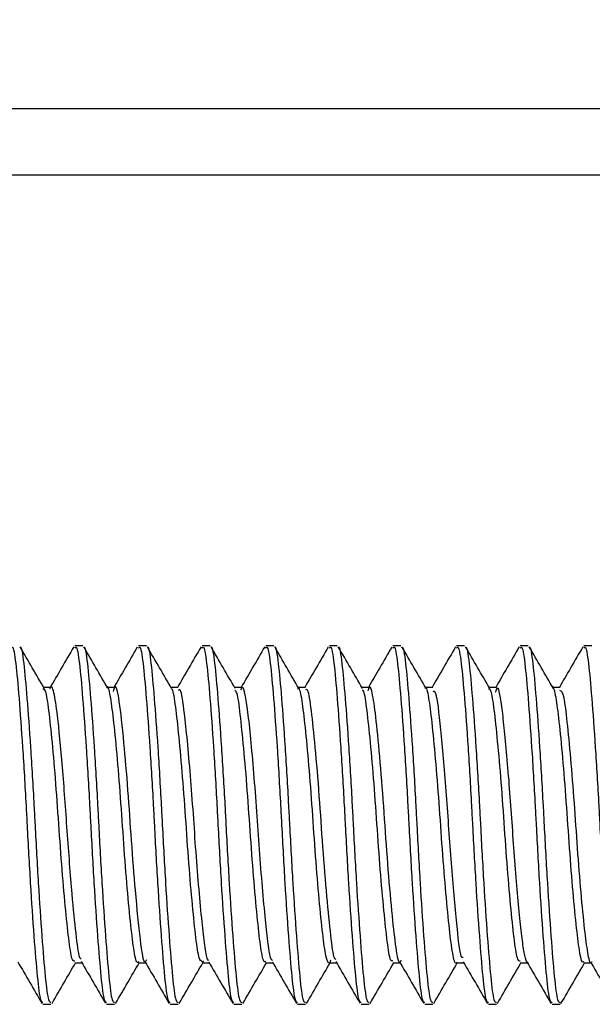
# Model space of a CAD drawing. Header units: inches. Extents: x 0.2 to 10.8, y 0.2 to 8.2.
# Tile 30 of 58: x 4.5519 to 4.5727, y 6.7511 to 6.7869. Entities that reach past the tile are written whole.
import ezdxf

# ---------------------------------------------------------------- set-up
doc = ezdxf.new("R2010")
doc.units = ezdxf.units.IN
doc.header["$MEASUREMENT"] = 0
doc.layers.add('DIMENSIONS', color=140, linetype='Continuous', lineweight=25)
doc.styles.add('SLDTEXTSTYLE0', font='TXT', dxfattribs={"width": 0.7})
doc.dimstyles.new('SLDDIMSTYLE1', dxfattribs={"dimtxt": 0.084961, "dimasz": 0.13, "dimexe": 0, "dimexo": 0.0625, "dimgap": 0.02124, "dimtad": 0, "dimtih": 1, "dimtoh": 1, "dimlfac": 24, "dimrnd": 1e-09, "dimzin": 12, "dimdsep": 46, "dimtxsty": 'SLDTEXTSTYLE0', "dimsah": 1, "dimcen": 0.09, "dimadec": 0, "dimazin": 3, "dimtfac": 1, "dimtofl": 0, "dimtmove": 0, "dimatfit": 3, "dimfxl": 0, "dimfrac": 2, "dimtolj": 1, "dimtzin": 12, "dimarcsym": 0})

# ---------------------------------------------------------------- blocks, each defined once
blk = doc.blocks.new('_D_7')
at = {"layer": 'DIMENSIONS'}
for p, q in [((2.974581, 6.828702), (2.974581, 7.281745)), ((4.609998, 6.828702), (4.609998, 7.281745)), ((2.974581, 7.156745), (3.511074, 7.156745)), ((3.626198, 7.156745), (3.597668, 7.156745)), ((3.597668, 7.156745), (3.597668, 7.021714)), ((3.949346, 7.156745), (3.977877, 7.156745)), ((3.977877, 7.156745), (3.977877, 7.021714)), ((4.609998, 7.156745), (4.064471, 7.156745)), ((3.597668, 7.021714), (3.626198, 7.021714)), ((3.977877, 7.021714), (3.949346, 7.021714))]:
    blk.add_line(p, q, dxfattribs=at)
for points in [[(2.974581, 7.156745), (3.104581, 7.136745), (3.104581, 7.176745)], [(4.609998, 7.156745), (4.479998, 7.176745), (4.479998, 7.136745)]]:
    blk.add_solid(points, dxfattribs=at)
at = {"layer": 'DIMENSIONS', "char_height": 0.0833333, "attachment_point": 1, "style": 'SLDTEXTSTYLE0'}
for s, insert in [('39.25', (3.626198, 7.283187)), ('997.0', (3.626198, 7.129136))]:
    blk.add_mtext(s, dxfattribs=dict(at, insert=insert))

msp = doc.modelspace()

# ---------------------------------------------------------------- linework, layer by layer
for p, q in [((4.510831, 6.783702), (4.604998, 6.783702)), ((4.604998, 6.781285), (4.510831, 6.781285)), ((4.554153, 6.764171), (4.553864, 6.764171)), ((4.556468, 6.764171), (4.556179, 6.764171)), ((4.558783, 6.764171), (4.558493, 6.764171)), ((4.561098, 6.764171), (4.560808, 6.764171)), ((4.563412, 6.764171), (4.563123, 6.764171)), ((4.565727, 6.764171), (4.565438, 6.764171)), ((4.568042, 6.764171), (4.567753, 6.764171)), ((4.570357, 6.764171), (4.570068, 6.764171)), ((4.572672, 6.764171), (4.572382, 6.764171)), ((4.552996, 6.762667), (4.552732, 6.762667)), ((4.55531, 6.762667), (4.555046, 6.762667)), ((4.557625, 6.762667), (4.557361, 6.762667)), ((4.55994, 6.762667), (4.559676, 6.762667)), ((4.562254, 6.762667), (4.561991, 6.762667)), ((4.56457, 6.762667), (4.564306, 6.762667)), ((4.566885, 6.762667), (4.56662, 6.762667)), ((4.569199, 6.762667), (4.568935, 6.762667)), ((4.571514, 6.762667), (4.57125, 6.762667)), ((4.553863, 6.752653), (4.554128, 6.752653)), ((4.556178, 6.752653), (4.556442, 6.752653)), ((4.558493, 6.752653), (4.558757, 6.752653)), ((4.558539, 6.752729), (4.558517, 6.752663)), ((4.560808, 6.752653), (4.561072, 6.752653)), ((4.563123, 6.752653), (4.563387, 6.752653)), ((4.565438, 6.752653), (4.565702, 6.752653)), ((4.567753, 6.752653), (4.568016, 6.752653)), ((4.570067, 6.752653), (4.570331, 6.752653)), ((4.572382, 6.752653), (4.572646, 6.752653)), ((4.552706, 6.75115), (4.552996, 6.75115)), ((4.555021, 6.75115), (4.555311, 6.75115)), ((4.557336, 6.75115), (4.557625, 6.75115)), ((4.559651, 6.75115), (4.55994, 6.75115)), ((4.561966, 6.75115), (4.562255, 6.75115)), ((4.564281, 6.75115), (4.56457, 6.75115)), ((4.566595, 6.75115), (4.566885, 6.75115)), ((4.56891, 6.75115), (4.569199, 6.75115)), ((4.571225, 6.75115), (4.571514, 6.75115))]:
    msp.add_line(p, q)
for points, knots in [([(4.551549, 6.76409), (4.551563, 6.764112), (4.55162, 6.764205), (4.551717, 6.763612), (4.551831, 6.762363), (4.551964, 6.760534), (4.552064, 6.758868), (4.552152, 6.75719), (4.552245, 6.755503), (4.552377, 6.753555), (4.5525, 6.75208), (4.552603, 6.751234), (4.552677, 6.751231), (4.552706, 6.751231)], [0, 0, 0, 0, 0.034586, 0.142153, 0.249681, 0.357186, 0.46475, 0.49998, 0.604499, 0.711996, 0.819565, 0.927082, 1, 1, 1, 1]), ([(4.551878, 6.76413), (4.551879, 6.764131), (4.551923, 6.764177), (4.552007, 6.763589), (4.552121, 6.76237), (4.552254, 6.760532), (4.552354, 6.758869), (4.552441, 6.75719), (4.552534, 6.755503), (4.552666, 6.753555), (4.552789, 6.75208), (4.552892, 6.751234), (4.552966, 6.751231), (4.552996, 6.751231)], [0, 0, 0, 0, 0.001595, 0.112838, 0.22404, 0.33522, 0.446459, 0.482893, 0.590983, 0.702154, 0.813399, 0.92459, 1, 1, 1, 1]), ([(4.552756, 6.762625), (4.55261, 6.762876), (4.552317, 6.763379), (4.552024, 6.763883), (4.551878, 6.764135)], [0, 0, 0, 0, 0.499755, 1, 1, 1, 1]), ([(4.553823, 6.764134), (4.553677, 6.763882), (4.553392, 6.763393), (4.553108, 6.762904), (4.55297, 6.762667)], [0, 0, 0, 0, 0.515165, 1, 1, 1, 1]), ([(4.553864, 6.76409), (4.553878, 6.764112), (4.553935, 6.764205), (4.554032, 6.763612), (4.554146, 6.762363), (4.554279, 6.760534), (4.554379, 6.758868), (4.554467, 6.75719), (4.554559, 6.755503), (4.554692, 6.753555), (4.554815, 6.75208), (4.554918, 6.751234), (4.554991, 6.751231), (4.555021, 6.751231)], [0, 0, 0, 0, 0.034586, 0.142153, 0.249681, 0.357186, 0.46475, 0.49998, 0.604499, 0.711996, 0.819565, 0.927082, 1, 1, 1, 1]), ([(4.554192, 6.764129), (4.554193, 6.76413), (4.554237, 6.764177), (4.554322, 6.763589), (4.554435, 6.762369), (4.554568, 6.760532), (4.554669, 6.758869), (4.554756, 6.75719), (4.554849, 6.755503), (4.554981, 6.753555), (4.555104, 6.75208), (4.555207, 6.751234), (4.555281, 6.751231), (4.555311, 6.751231)], [0, 0, 0, 0, 0.00214, 0.113322, 0.224463, 0.335582, 0.446761, 0.483175, 0.591206, 0.702316, 0.813501, 0.924631, 1, 1, 1, 1]), ([(4.55507, 6.762626), (4.554924, 6.762878), (4.554631, 6.763381), (4.554339, 6.763885), (4.554192, 6.764137)], [0, 0, 0, 0, 0.499762, 1, 1, 1, 1]), ([(4.556136, 6.764132), (4.55599, 6.763879), (4.555706, 6.76339), (4.555422, 6.762903), (4.555285, 6.762667)], [0, 0, 0, 0, 0.517298, 1, 1, 1, 1]), ([(4.556179, 6.76409), (4.556193, 6.764112), (4.55625, 6.764205), (4.556347, 6.763612), (4.556461, 6.762363), (4.556594, 6.760534), (4.556694, 6.758868), (4.556781, 6.75719), (4.556874, 6.755503), (4.557007, 6.753555), (4.55713, 6.75208), (4.557233, 6.751234), (4.557306, 6.751231), (4.557336, 6.751231)], [0, 0, 0, 0, 0.0345865, 0.1421533, 0.2496809, 0.3571865, 0.4647501, 0.4999805, 0.6044986, 0.711996, 0.8195648, 0.9270819, 1, 1, 1, 1]), ([(4.556506, 6.764129), (4.556508, 6.76413), (4.556552, 6.764178), (4.556636, 6.76359), (4.55675, 6.762369), (4.556883, 6.760533), (4.556983, 6.758869), (4.557071, 6.75719), (4.557164, 6.755503), (4.557296, 6.753555), (4.557419, 6.75208), (4.557522, 6.751234), (4.557596, 6.751231), (4.557625, 6.751231)], [0, 0, 0, 0, 0.002743, 0.113857, 0.224932, 0.335983, 0.447095, 0.483487, 0.591453, 0.702496, 0.813613, 0.924677, 1, 1, 1, 1]), ([(4.557384, 6.762627), (4.557238, 6.762879), (4.556945, 6.763382), (4.556653, 6.763886), (4.556506, 6.764138)], [0, 0, 0, 0, 0.499764, 1, 1, 1, 1]), ([(4.558455, 6.764139), (4.558309, 6.763887), (4.558024, 6.763396), (4.557738, 6.762905), (4.5576, 6.762667)], [0, 0, 0, 0, 0.514815, 1, 1, 1, 1]), ([(4.558493, 6.76409), (4.558507, 6.764112), (4.558565, 6.764205), (4.558662, 6.763612), (4.558776, 6.762363), (4.558909, 6.760534), (4.559009, 6.758868), (4.559096, 6.75719), (4.559189, 6.755503), (4.559321, 6.753555), (4.559444, 6.75208), (4.559547, 6.751234), (4.559621, 6.751231), (4.559651, 6.751231)], [0, 0, 0, 0, 0.034586, 0.142153, 0.249681, 0.357186, 0.46475, 0.49998, 0.604499, 0.711996, 0.819565, 0.927082, 1, 1, 1, 1]), ([(4.559698, 6.762628), (4.559552, 6.76288), (4.559259, 6.763383), (4.558967, 6.763887), (4.55882, 6.764139)], [0, 0, 0, 0, 0.499759, 1, 1, 1, 1]), ([(4.558821, 6.764128), (4.558822, 6.764129), (4.558866, 6.764178), (4.558951, 6.76359), (4.559065, 6.762369), (4.559198, 6.760533), (4.559298, 6.758869), (4.559386, 6.75719), (4.559478, 6.755503), (4.559611, 6.753555), (4.559734, 6.75208), (4.559837, 6.751234), (4.55991, 6.751231), (4.55994, 6.751231)], [0, 0, 0, 0, 0.003394, 0.114436, 0.225438, 0.336417, 0.447456, 0.483825, 0.59172, 0.702691, 0.813735, 0.924726, 1, 1, 1, 1]), ([(4.560773, 6.764144), (4.560626, 6.763891), (4.560341, 6.763399), (4.560054, 6.762907), (4.559915, 6.762667)], [0, 0, 0, 0, 0.512523, 1, 1, 1, 1]), ([(4.560808, 6.76409), (4.560822, 6.764112), (4.560879, 6.764205), (4.560977, 6.763612), (4.561091, 6.762363), (4.561224, 6.760534), (4.561324, 6.758868), (4.561411, 6.75719), (4.561504, 6.755503), (4.561636, 6.753555), (4.561759, 6.75208), (4.561862, 6.751234), (4.561936, 6.751231), (4.561966, 6.751231)], [0, 0, 0, 0, 0.034586, 0.142153, 0.249681, 0.357186, 0.46475, 0.49998, 0.604499, 0.711996, 0.819565, 0.927082, 1, 1, 1, 1]), ([(4.561135, 6.764127), (4.561136, 6.764129), (4.561181, 6.764178), (4.561266, 6.763591), (4.56138, 6.762369), (4.561513, 6.760533), (4.561613, 6.758869), (4.5617, 6.75719), (4.561793, 6.755503), (4.561926, 6.753555), (4.562048, 6.75208), (4.562152, 6.751234), (4.562225, 6.751231), (4.562255, 6.751231)], [0, 0, 0, 0, 0.004, 0.114975, 0.225909, 0.336821, 0.447792, 0.484139, 0.591968, 0.702871, 0.813848, 0.924772, 1, 1, 1, 1]), ([(4.562013, 6.762629), (4.561866, 6.762881), (4.561573, 6.763384), (4.561281, 6.763888), (4.561135, 6.76414)], [0, 0, 0, 0, 0.499752, 1, 1, 1, 1]), ([(4.563083, 6.764136), (4.562937, 6.763884), (4.562653, 6.763394), (4.562368, 6.762905), (4.562229, 6.762667)], [0, 0, 0, 0, 0.51428, 1, 1, 1, 1]), ([(4.563123, 6.76409), (4.563137, 6.764112), (4.563194, 6.764205), (4.563292, 6.763612), (4.563405, 6.762363), (4.563538, 6.760534), (4.563638, 6.758868), (4.563726, 6.75719), (4.563819, 6.755503), (4.563951, 6.753555), (4.564074, 6.75208), (4.564177, 6.751234), (4.564251, 6.751231), (4.564281, 6.751231)], [0, 0, 0, 0, 0.034586, 0.142153, 0.249681, 0.357186, 0.46475, 0.49998, 0.604499, 0.711996, 0.819565, 0.927082, 1, 1, 1, 1]), ([(4.563449, 6.764127), (4.563451, 6.764129), (4.563496, 6.764179), (4.563581, 6.763591), (4.563695, 6.762369), (4.563828, 6.760533), (4.563928, 6.758869), (4.564015, 6.75719), (4.564108, 6.755503), (4.56424, 6.753555), (4.564363, 6.75208), (4.564466, 6.751234), (4.56454, 6.751231), (4.56457, 6.751231)], [0, 0, 0, 0, 0.0045305, 0.1154462, 0.2263214, 0.3371739, 0.4480863, 0.4844135, 0.5921855, 0.7030296, 0.8139473, 0.9248118, 1, 1, 1, 1]), ([(4.564327, 6.76263), (4.564181, 6.762882), (4.563888, 6.763385), (4.563595, 6.763889), (4.563449, 6.764141)], [0, 0, 0, 0, 0.499744, 1, 1, 1, 1]), ([(4.565395, 6.764131), (4.565249, 6.763878), (4.564965, 6.76339), (4.564681, 6.762903), (4.564544, 6.762667)], [0, 0, 0, 0, 0.51722, 1, 1, 1, 1]), ([(4.565438, 6.76409), (4.565452, 6.764112), (4.565509, 6.764205), (4.565606, 6.763612), (4.56572, 6.762363), (4.565853, 6.760534), (4.565953, 6.758868), (4.566041, 6.75719), (4.566134, 6.755503), (4.566266, 6.753555), (4.566389, 6.75208), (4.566492, 6.751234), (4.566566, 6.751231), (4.566595, 6.751231)], [0, 0, 0, 0, 0.034586, 0.142153, 0.249681, 0.357186, 0.46475, 0.49998, 0.604499, 0.711996, 0.819565, 0.927082, 1, 1, 1, 1]), ([(4.565763, 6.764126), (4.565765, 6.764128), (4.56581, 6.764179), (4.565896, 6.763592), (4.56601, 6.762369), (4.566143, 6.760533), (4.566243, 6.758869), (4.56633, 6.75719), (4.566423, 6.755503), (4.566555, 6.753555), (4.566678, 6.75208), (4.566781, 6.751234), (4.566855, 6.751231), (4.566885, 6.751231)], [0, 0, 0, 0, 0.004983, 0.115848, 0.226673, 0.337475, 0.448337, 0.484648, 0.592371, 0.703165, 0.814032, 0.924846, 1, 1, 1, 1]), ([(4.566642, 6.762631), (4.566495, 6.762882), (4.566202, 6.763386), (4.565909, 6.76389), (4.565763, 6.764142)], [0, 0, 0, 0, 0.499736, 1, 1, 1, 1]), ([(4.567714, 6.764137), (4.567567, 6.763885), (4.567282, 6.763394), (4.566997, 6.762904), (4.566859, 6.762667)], [0, 0, 0, 0, 0.515593, 1, 1, 1, 1]), ([(4.567753, 6.76409), (4.567767, 6.764112), (4.567824, 6.764205), (4.567921, 6.763612), (4.568035, 6.762363), (4.568168, 6.760534), (4.568268, 6.758868), (4.568355, 6.75719), (4.568448, 6.755503), (4.568581, 6.753555), (4.568704, 6.75208), (4.568807, 6.751234), (4.56888, 6.751231), (4.56891, 6.751231)], [0, 0, 0, 0, 0.034586, 0.142153, 0.249681, 0.357186, 0.46475, 0.49998, 0.604499, 0.711996, 0.819565, 0.927082, 1, 1, 1, 1]), ([(4.568077, 6.764126), (4.56808, 6.764128), (4.568125, 6.764179), (4.56821, 6.763592), (4.568324, 6.762369), (4.568457, 6.760533), (4.568557, 6.758869), (4.568645, 6.75719), (4.568738, 6.755503), (4.56887, 6.753555), (4.568993, 6.75208), (4.569096, 6.751234), (4.56917, 6.751231), (4.569199, 6.751231)], [0, 0, 0, 0, 0.005356, 0.11618, 0.226963, 0.337724, 0.448544, 0.484841, 0.592524, 0.703276, 0.814102, 0.924874, 1, 1, 1, 1]), ([(4.568956, 6.762631), (4.56881, 6.762883), (4.568516, 6.763387), (4.568224, 6.763891), (4.568077, 6.764143)], [0, 0, 0, 0, 0.499728, 1, 1, 1, 1]), ([(4.570032, 6.764144), (4.569886, 6.763891), (4.5696, 6.763399), (4.569313, 6.762907), (4.569174, 6.762667)], [0, 0, 0, 0, 0.512744, 1, 1, 1, 1]), ([(4.570068, 6.76409), (4.570081, 6.764112), (4.570139, 6.764205), (4.570236, 6.763612), (4.57035, 6.762363), (4.570483, 6.760534), (4.570583, 6.758868), (4.57067, 6.75719), (4.570763, 6.755503), (4.570895, 6.753555), (4.571018, 6.75208), (4.571122, 6.751234), (4.571195, 6.751231), (4.571225, 6.751231)], [0, 0, 0, 0, 0.034586, 0.142153, 0.249681, 0.357186, 0.46475, 0.49998, 0.604499, 0.711996, 0.819565, 0.927082, 1, 1, 1, 1]), ([(4.570392, 6.764125), (4.570394, 6.764128), (4.57044, 6.76418), (4.570525, 6.763592), (4.570639, 6.762369), (4.570772, 6.760533), (4.570872, 6.758869), (4.57096, 6.75719), (4.571053, 6.755503), (4.571185, 6.753555), (4.571308, 6.75208), (4.571411, 6.751234), (4.571485, 6.751231), (4.571514, 6.751231)], [0, 0, 0, 0, 0.00565, 0.116441, 0.227191, 0.337919, 0.448707, 0.484993, 0.592644, 0.703363, 0.814157, 0.924896, 1, 1, 1, 1]), ([(4.571271, 6.762631), (4.571124, 6.762883), (4.570831, 6.763387), (4.570538, 6.763891), (4.570392, 6.764143)], [0, 0, 0, 0, 0.4997189, 1, 1, 1, 1]), ([(4.572344, 6.764139), (4.572198, 6.763887), (4.571913, 6.763396), (4.571627, 6.762906), (4.571489, 6.762667)], [0, 0, 0, 0, 0.513473, 1, 1, 1, 1]), ([(4.572382, 6.76409), (4.572396, 6.764112), (4.572453, 6.764205), (4.572551, 6.763612), (4.572665, 6.762363), (4.572798, 6.760534), (4.572898, 6.758868), (4.572985, 6.75719), (4.573078, 6.755503), (4.57321, 6.753555), (4.573333, 6.75208), (4.573436, 6.751234), (4.57351, 6.751231), (4.57354, 6.751231)], [0, 0, 0, 0, 0.034586, 0.142153, 0.249681, 0.357186, 0.46475, 0.49998, 0.604499, 0.711996, 0.819565, 0.927082, 1, 1, 1, 1]), ([(4.554101, 6.752789), (4.55408, 6.752805), (4.554011, 6.752858), (4.553912, 6.753678), (4.553753, 6.755215), (4.553588, 6.757435), (4.553419, 6.759848), (4.553242, 6.761653), (4.553108, 6.762538), (4.553002, 6.762817), (4.552951, 6.762618), (4.552948, 6.762603)], [0, 0, 0, 0, 0.0527721, 0.1702117, 0.2918394, 0.4449092, 0.5962322, 0.7506635, 0.8681744, 0.9906155, 1, 1, 1, 1]), ([(4.556178, 6.752706), (4.556168, 6.75269), (4.556114, 6.752608), (4.556018, 6.753029), (4.555906, 6.753948), (4.555773, 6.755332), (4.555644, 6.756968), (4.555532, 6.758688), (4.5554, 6.760284), (4.555269, 6.761601), (4.555158, 6.762408), (4.555068, 6.762753), (4.555023, 6.762659), (4.555021, 6.762654)], [0, 0, 0, 0, 0.026214, 0.133895, 0.241527, 0.349108, 0.456782, 0.564428, 0.672009, 0.779675, 0.887333, 0.994914, 1, 1, 1, 1]), ([(4.556467, 6.752764), (4.556451, 6.752731), (4.556375, 6.752571), (4.556251, 6.753425), (4.556083, 6.755064), (4.555926, 6.757068), (4.555801, 6.758974), (4.555637, 6.760863), (4.555484, 6.762271), (4.555347, 6.76287), (4.555274, 6.762577), (4.55526, 6.762521)], [0, 0, 0, 0, 0.037574, 0.181783, 0.3287, 0.444626, 0.557121, 0.674308, 0.818664, 0.965423, 1, 1, 1, 1]), ([(4.561052, 6.752741), (4.561035, 6.752756), (4.560981, 6.752805), (4.560901, 6.75331), (4.560801, 6.754189), (4.560689, 6.755382), (4.560579, 6.756749), (4.560485, 6.75818), (4.560379, 6.759577), (4.560267, 6.760828), (4.560161, 6.761814), (4.560067, 6.76245), (4.559973, 6.762729), (4.559916, 6.76262), (4.559895, 6.762581)], [0, 0, 0, 0, 0.043367, 0.132448, 0.221915, 0.314397, 0.406097, 0.494237, 0.585064, 0.677718, 0.768362, 0.856579, 0.948405, 1, 1, 1, 1]), ([(4.563167, 6.752749), (4.563154, 6.752711), (4.563098, 6.752552), (4.562995, 6.752855), (4.562883, 6.753643), (4.562754, 6.754926), (4.562621, 6.756508), (4.562508, 6.758225), (4.562381, 6.759873), (4.562247, 6.761282), (4.562134, 6.762241), (4.562036, 6.762695), (4.561979, 6.762623), (4.561965, 6.762605)], [0, 0, 0, 0, 0.033171, 0.136951, 0.240741, 0.344449, 0.448218, 0.552016, 0.655725, 0.759481, 0.863286, 0.966996, 1, 1, 1, 1]), ([(4.565726, 6.752755), (4.565713, 6.752723), (4.565653, 6.752566), (4.565548, 6.753157), (4.565418, 6.754292), (4.565265, 6.755981), (4.565134, 6.757895), (4.564995, 6.759778), (4.564844, 6.761364), (4.564718, 6.762382), (4.564602, 6.762791), (4.564536, 6.76259), (4.564518, 6.762536)], [0, 0, 0, 0, 0.030314, 0.146044, 0.260172, 0.378374, 0.492498, 0.608232, 0.726178, 0.839382, 0.956426, 1, 1, 1, 1]), ([(4.567753, 6.752685), (4.567747, 6.752674), (4.567699, 6.752583), (4.567606, 6.752956), (4.567495, 6.753808), (4.567363, 6.755152), (4.567232, 6.756765), (4.56712, 6.758485), (4.56699, 6.760106), (4.566858, 6.761464), (4.566746, 6.76234), (4.566653, 6.762728), (4.566603, 6.762641), (4.566596, 6.762629)], [0, 0, 0, 0, 0.013614, 0.121318, 0.228999, 0.336611, 0.444306, 0.551998, 0.659611, 0.767294, 0.874997, 0.98261, 1, 1, 1, 1]), ([(4.570356, 6.752659), (4.570355, 6.752657), (4.570321, 6.752602), (4.570254, 6.752798), (4.570166, 6.753253), (4.570079, 6.754018), (4.569981, 6.755016), (4.569882, 6.756192), (4.569791, 6.757445), (4.569706, 6.758709), (4.569609, 6.759918), (4.569509, 6.760995), (4.569388, 6.762091), (4.569273, 6.762823), (4.569183, 6.762555), (4.569155, 6.762475)], [0, 0, 0, 0, 0.002657, 0.0818, 0.158298, 0.234552, 0.313598, 0.392911, 0.469909, 0.545739, 0.624544, 0.703977, 0.781435, 0.9343, 1, 1, 1, 1]), ([(4.572382, 6.75271), (4.57237, 6.752694), (4.572315, 6.752616), (4.572218, 6.753051), (4.572105, 6.753988), (4.571972, 6.755383), (4.571844, 6.757024), (4.571731, 6.758743), (4.571599, 6.760332), (4.571469, 6.761637), (4.571358, 6.762424), (4.571268, 6.762759), (4.571225, 6.762665), (4.571225, 6.762663)], [0, 0, 0, 0, 0.029913, 0.137586, 0.245204, 0.352776, 0.460444, 0.568076, 0.675648, 0.783307, 0.890952, 0.998524, 1, 1, 1, 1]), ([(4.553864, 6.752717), (4.553834, 6.752716), (4.553761, 6.752715), (4.553658, 6.753361), (4.553535, 6.754493), (4.553401, 6.756004), (4.553282, 6.7577), (4.553163, 6.75939), (4.553028, 6.760889), (4.552907, 6.762), (4.552805, 6.762617), (4.552734, 6.762605), (4.552706, 6.7626)], [0, 0, 0, 0, 0.071693, 0.179469, 0.287142, 0.394825, 0.502603, 0.610271, 0.717934, 0.825713, 0.933393, 1, 1, 1, 1]), ([(4.558494, 6.752695), (4.558458, 6.752715), (4.558378, 6.75276), (4.558271, 6.753503), (4.558145, 6.754704), (4.558011, 6.756255), (4.557896, 6.757963), (4.557772, 6.759633), (4.557638, 6.761095), (4.55752, 6.762109), (4.557436, 6.762618), (4.557388, 6.762604), (4.557384, 6.762603)], [0, 0, 0, 0, 0.092175, 0.204365, 0.316455, 0.428585, 0.540781, 0.652872, 0.764984, 0.877184, 0.989272, 1, 1, 1, 1]), ([(4.558736, 6.75274), (4.558722, 6.75275), (4.558671, 6.752786), (4.558592, 6.753264), (4.558493, 6.75412), (4.558382, 6.755296), (4.558271, 6.756655), (4.558177, 6.758086), (4.558072, 6.759486), (4.557959, 6.760758), (4.557836, 6.761901), (4.557734, 6.762648), (4.557652, 6.762574), (4.557625, 6.762549)], [0, 0, 0, 0, 0.038135, 0.13112, 0.223851, 0.319958, 0.415518, 0.507313, 0.601527, 0.6979, 0.792442, 0.930842, 1, 1, 1, 1]), ([(4.560808, 6.752722), (4.560791, 6.752704), (4.56073, 6.752643), (4.560631, 6.753136), (4.560516, 6.754136), (4.560382, 6.755568), (4.560256, 6.75723), (4.560142, 6.758941), (4.560009, 6.760513), (4.559881, 6.761735), (4.559787, 6.762464), (4.55972, 6.762535), (4.559697, 6.76256)], [0, 0, 0, 0, 0.044398, 0.156428, 0.268373, 0.380292, 0.492317, 0.60428, 0.716199, 0.828219, 0.940197, 1, 1, 1, 1]), ([(4.563361, 6.752784), (4.563343, 6.752792), (4.563277, 6.752822), (4.563179, 6.753605), (4.563034, 6.755004), (4.562886, 6.756832), (4.562761, 6.758764), (4.562611, 6.760549), (4.56247, 6.761887), (4.56236, 6.762623), (4.562283, 6.762588), (4.562254, 6.762575)], [0, 0, 0, 0, 0.0463, 0.169714, 0.297065, 0.424879, 0.5481, 0.676427, 0.802951, 0.926923, 1, 1, 1, 1]), ([(4.565438, 6.752724), (4.565414, 6.752713), (4.565346, 6.752682), (4.565245, 6.753257), (4.565126, 6.754333), (4.564991, 6.755811), (4.564869, 6.757493), (4.564752, 6.759194), (4.564618, 6.760728), (4.564493, 6.761881), (4.564403, 6.762523), (4.564343, 6.762555), (4.564326, 6.762564)], [0, 0, 0, 0, 0.061429, 0.173406, 0.285266, 0.39712, 0.509096, 0.620976, 0.732838, 0.844812, 0.956709, 1, 1, 1, 1]), ([(4.567994, 6.752845), (4.56797, 6.752843), (4.567882, 6.752836), (4.567752, 6.754128), (4.567546, 6.756337), (4.567379, 6.758995), (4.567173, 6.761222), (4.567028, 6.762567), (4.566924, 6.762525), (4.566884, 6.762509)], [0, 0, 0, 0, 0.061551, 0.226454, 0.397266, 0.562109, 0.732926, 0.897819, 1, 1, 1, 1]), ([(4.570067, 6.752713), (4.570037, 6.752717), (4.569962, 6.752725), (4.569858, 6.753391), (4.569735, 6.754538), (4.5696, 6.756058), (4.569483, 6.757757), (4.569362, 6.759443), (4.569227, 6.760933), (4.569107, 6.762028), (4.569005, 6.762627), (4.568936, 6.762606), (4.56891, 6.762598)], [0, 0, 0, 0, 0.075208, 0.182963, 0.290615, 0.398285, 0.506042, 0.613692, 0.721343, 0.829101, 0.936754, 1, 1, 1, 1]), ([(4.572671, 6.75269), (4.572665, 6.752678), (4.572615, 6.752587), (4.572523, 6.752969), (4.572412, 6.753829), (4.57228, 6.755174), (4.572149, 6.756789), (4.572038, 6.7585), (4.571908, 6.760125), (4.571776, 6.761448), (4.571659, 6.762476), (4.571564, 6.762527), (4.571513, 6.762554)], [0, 0, 0, 0, 0.015957, 0.124338, 0.229033, 0.338073, 0.446842, 0.551481, 0.660186, 0.769278, 0.873997, 1, 1, 1, 1]), ([(4.55179, 6.752692), (4.551937, 6.75244), (4.55223, 6.751937), (4.552522, 6.751433), (4.552668, 6.751181)], [0, 0, 0, 0, 0.499753, 1, 1, 1, 1]), ([(4.553035, 6.751184), (4.553182, 6.751436), (4.553466, 6.751926), (4.553751, 6.752416), (4.553889, 6.752653)], [0, 0, 0, 0, 0.514449, 1, 1, 1, 1]), ([(4.5541, 6.752701), (4.554246, 6.752449), (4.554539, 6.751946), (4.554832, 6.751441), (4.554979, 6.751189)], [0, 0, 0, 0, 0.499703, 1, 1, 1, 1]), ([(4.555349, 6.751183), (4.555496, 6.751435), (4.55578, 6.751926), (4.556065, 6.752415), (4.556204, 6.752653)], [0, 0, 0, 0, 0.5139863, 1, 1, 1, 1]), ([(4.556415, 6.7527), (4.556562, 6.752448), (4.556856, 6.751943), (4.557149, 6.751438), (4.557295, 6.751185)], [0, 0, 0, 0, 0.499619, 1, 1, 1, 1]), ([(4.557663, 6.751182), (4.55781, 6.751434), (4.558095, 6.751925), (4.55838, 6.752415), (4.558519, 6.752653)], [0, 0, 0, 0, 0.513581, 1, 1, 1, 1]), ([(4.558735, 6.752691), (4.558882, 6.752439), (4.559175, 6.751935), (4.559468, 6.75143), (4.559615, 6.751178)], [0, 0, 0, 0, 0.499654, 1, 1, 1, 1]), ([(4.559978, 6.751181), (4.560124, 6.751433), (4.560409, 6.751924), (4.560694, 6.752414), (4.560833, 6.752653)], [0, 0, 0, 0, 0.513238, 1, 1, 1, 1]), ([(4.561051, 6.75269), (4.561197, 6.752439), (4.56149, 6.751935), (4.561783, 6.751431), (4.561929, 6.751179)], [0, 0, 0, 0, 0.499738, 1, 1, 1, 1]), ([(4.562292, 6.75118), (4.562438, 6.751432), (4.562723, 6.751923), (4.563009, 6.752414), (4.563148, 6.752653)], [0, 0, 0, 0, 0.512953, 1, 1, 1, 1]), ([(4.56336, 6.7527), (4.563506, 6.752448), (4.563799, 6.751944), (4.564092, 6.75144), (4.564239, 6.751188)], [0, 0, 0, 0, 0.499724, 1, 1, 1, 1]), ([(4.564606, 6.751179), (4.564752, 6.751431), (4.565038, 6.751922), (4.565324, 6.752414), (4.565463, 6.752653)], [0, 0, 0, 0, 0.512725, 1, 1, 1, 1]), ([(4.565673, 6.752702), (4.56582, 6.75245), (4.566114, 6.751945), (4.566407, 6.75144), (4.566554, 6.751187)], [0, 0, 0, 0, 0.49963, 1, 1, 1, 1]), ([(4.56692, 6.751178), (4.567067, 6.75143), (4.567352, 6.751922), (4.567638, 6.752414), (4.567778, 6.752653)], [0, 0, 0, 0, 0.512554, 1, 1, 1, 1]), ([(4.567993, 6.752693), (4.56814, 6.752441), (4.568434, 6.751936), (4.568727, 6.751431), (4.568873, 6.751179)], [0, 0, 0, 0, 0.499637, 1, 1, 1, 1]), ([(4.569235, 6.751177), (4.569381, 6.751429), (4.569667, 6.751922), (4.569953, 6.752413), (4.570092, 6.752653)], [0, 0, 0, 0, 0.512438, 1, 1, 1, 1]), ([(4.57031, 6.752689), (4.570457, 6.752438), (4.57075, 6.751934), (4.571043, 6.75143), (4.571189, 6.751177)], [0, 0, 0, 0, 0.4997205, 1, 1, 1, 1]), ([(4.571549, 6.751177), (4.571696, 6.751429), (4.571981, 6.751921), (4.572268, 6.752413), (4.572407, 6.752653)], [0, 0, 0, 0, 0.512377, 1, 1, 1, 1]), ([(4.57262, 6.752698), (4.572767, 6.752446), (4.57306, 6.751943), (4.573352, 6.751439), (4.573499, 6.751186)], [0, 0, 0, 0, 0.499741, 1, 1, 1, 1])]:
    msp.add_open_spline(points, degree=3, knots=knots)

# ---------------------------------------------------------------- dimensions: what is measured, and where the dimension line sits
at = {"layer": 'DIMENSIONS'}
dim = msp.add_linear_dim(base=(4.609998, 7.156745), p1=(2.974581, 6.778702), p2=(4.609998, 6.778702), dimstyle='SLDDIMSTYLE1', dxfattribs=at)
dim.commit()
dim.dimension.update_dxf_attribs({"geometry": '_D_7', "text_midpoint": (3.787772, 7.156745), "dimtype": 160})

doc.saveas('drawing.dxf')
